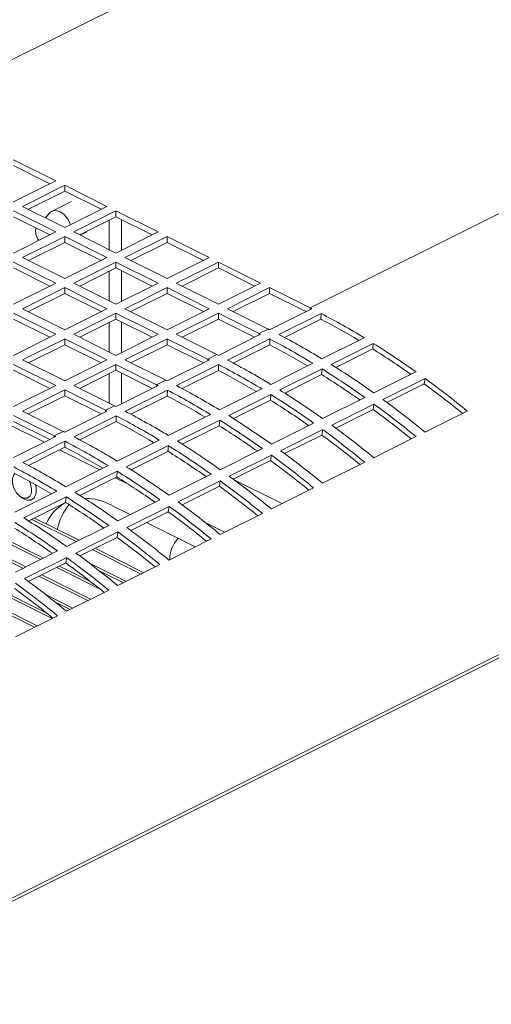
# Model space of a CAD drawing. Header units: millimetres. Extents: x -219 to 1361, y -849 to 661.
# Tile 43 of 73: x 505 to 561, y -224 to -108. Entities that reach past the tile are written whole.
import ezdxf

# ---------------------------------------------------------------- set-up
doc = ezdxf.new("R2010")
doc.units = ezdxf.units.MM

msp = doc.modelspace()

# ---------------------------------------------------------------- linework, layer by layer
at = {"color": 7, "linetype": 'Continuous', "lineweight": 15}
for p, q in [((492.64, -119.01), (551.25, -89.7)), ((539.31, -142.34), (597.92, -113.03)), ((509.43, -127.4), (504.48, -124.93)), ((508.74, -127.75), (504.48, -125.62)), ((504.48, -129.88), (509.43, -127.4)), ((510.49, -127.93), (505.54, -130.41)), ((515.44, -130.41), (510.49, -127.93)), ((510.49, -128.63), (510.49, -127.93)), ((510.49, -128.63), (506.23, -130.75)), ((514.75, -130.75), (510.49, -128.63)), ((505.54, -130.41), (510.49, -132.88)), ((511.29, -129.83), (509.03, -130.96)), ((510.49, -132.88), (515.44, -130.41)), ((509.43, -133.41), (504.48, -130.94)), ((508.74, -133.76), (504.48, -131.63)), ((508.82, -131.11), (508.21, -131.74)), ((516.5, -130.94), (511.55, -133.41)), ((516.5, -131.63), (512.25, -133.76)), ((521.45, -133.41), (516.5, -130.94)), ((516.5, -131.63), (516.5, -130.94)), ((520.76, -133.76), (516.5, -131.63)), ((515.72, -135.5), (515.72, -132.02)), ((517.14, -135.57), (517.14, -131.95)), ((504.48, -135.89), (509.43, -133.41)), ((510.49, -133.94), (505.54, -136.42)), ((515.44, -136.42), (510.49, -133.94)), ((510.49, -134.64), (510.49, -133.94)), ((511.55, -133.41), (516.5, -135.89)), ((512.31, -133.79), (513.08, -133.41)), ((516.5, -135.89), (521.45, -133.41)), ((522.51, -133.94), (517.56, -136.42)), ((527.46, -136.42), (522.51, -133.94)), ((522.51, -134.64), (522.51, -133.94)), ((510.49, -134.64), (506.23, -136.77)), ((514.75, -136.77), (510.49, -134.64)), ((522.51, -134.64), (518.26, -136.77)), ((526.77, -136.77), (522.51, -134.64)), ((505.54, -136.42), (510.49, -138.89)), ((510.49, -138.89), (515.44, -136.42)), ((517.56, -136.42), (522.51, -138.89)), ((522.51, -138.89), (527.46, -136.42)), ((509.43, -139.42), (504.48, -136.95)), ((516.5, -136.95), (511.55, -139.42)), ((521.45, -139.42), (516.5, -136.95)), ((516.5, -137.64), (516.5, -136.95)), ((528.52, -136.95), (523.57, -139.42)), ((533.47, -139.42), (528.52, -136.95)), ((528.52, -137.64), (528.52, -136.95)), ((508.74, -139.77), (504.48, -137.64)), ((516.5, -137.64), (512.25, -139.77)), ((515.72, -141.51), (515.72, -138.03)), ((520.76, -139.77), (516.5, -137.64)), ((517.14, -141.58), (517.14, -137.96)), ((528.52, -137.64), (524.27, -139.77)), ((532.78, -139.77), (528.52, -137.64)), ((504.48, -141.9), (509.43, -139.42)), ((511.55, -139.42), (516.5, -141.9)), ((516.5, -141.9), (521.45, -139.42)), ((523.57, -139.42), (528.52, -141.9)), ((528.52, -141.9), (533.47, -139.42)), ((510.49, -139.95), (505.54, -142.43)), ((510.49, -140.65), (506.23, -142.78)), ((515.44, -142.43), (510.49, -139.95)), ((510.49, -140.65), (510.49, -139.95)), ((514.75, -142.78), (510.49, -140.65)), ((522.51, -139.95), (517.56, -142.43)), ((522.51, -140.65), (518.26, -142.78)), ((527.46, -142.43), (522.51, -139.95)), ((522.51, -140.65), (522.51, -139.95)), ((526.77, -142.78), (522.51, -140.65)), ((534.53, -139.95), (529.58, -142.43)), ((534.53, -140.65), (530.28, -142.78)), ((539.31, -142.34), (534.53, -139.95)), ((534.53, -140.65), (534.53, -139.95)), ((538.79, -142.78), (534.53, -140.65)), ((509.43, -145.43), (504.48, -142.96)), ((505.54, -142.43), (510.49, -144.9)), ((510.49, -144.9), (515.44, -142.43)), ((516.5, -142.96), (511.55, -145.43)), ((521.45, -145.43), (516.5, -142.96)), ((516.5, -143.65), (516.5, -142.96)), ((517.56, -142.43), (522.51, -144.9)), ((522.51, -144.9), (527.46, -142.43)), ((528.52, -142.96), (523.57, -145.43)), ((533.3, -145.35), (528.52, -142.96)), ((528.52, -143.65), (528.52, -142.96)), ((529.58, -142.43), (534.36, -144.82)), ((539.49, -142.43), (534.54, -144.91)), ((535.62, -145.46), (540.57, -142.99)), ((540.56, -143.68), (540.57, -142.99)), ((508.74, -145.78), (504.48, -143.65)), ((516.5, -143.65), (512.25, -145.78)), ((515.72, -147.52), (515.72, -144.04)), ((520.76, -145.78), (516.5, -143.65)), ((517.14, -147.59), (517.14, -143.97)), ((528.52, -143.65), (524.27, -145.78)), ((532.78, -145.78), (528.52, -143.65)), ((536.29, -145.81), (540.56, -143.68)), ((504.48, -147.91), (509.43, -145.43)), ((511.55, -145.43), (516.5, -147.91)), ((516.5, -147.91), (521.45, -145.43)), ((523.57, -145.43), (528.35, -147.82)), ((533.48, -145.44), (528.53, -147.91)), ((533.3, -145.35), (534.36, -144.82)), ((510.49, -145.96), (505.54, -148.44)), ((510.49, -146.66), (506.23, -148.79)), ((515.44, -148.44), (510.49, -145.96)), ((510.49, -146.66), (510.49, -145.96)), ((514.75, -148.79), (510.49, -146.66)), ((522.51, -145.96), (517.56, -148.44)), ((522.51, -146.66), (518.26, -148.79)), ((527.29, -148.35), (522.51, -145.96)), ((522.51, -146.66), (522.51, -145.96)), ((526.77, -148.79), (522.51, -146.66)), ((529.61, -148.47), (534.56, -145.99)), ((530.28, -148.82), (534.55, -146.68)), ((534.55, -146.68), (534.56, -145.99)), ((545.63, -145.84), (540.68, -148.31)), ((541.76, -148.98), (546.71, -146.5)), ((546.65, -147.16), (546.71, -146.5)), ((527.29, -148.35), (528.35, -147.82)), ((542.32, -149.33), (546.65, -147.16)), ((509.43, -151.44), (504.48, -148.97)), ((505.54, -148.44), (510.49, -150.91)), ((510.49, -150.91), (515.44, -148.44)), ((516.5, -148.97), (511.55, -151.44)), ((521.28, -151.36), (516.5, -148.97)), ((516.5, -149.66), (516.5, -148.97)), ((517.56, -148.44), (522.34, -150.83)), ((527.47, -148.44), (522.52, -150.92)), ((523.6, -151.47), (528.55, -149)), ((528.54, -149.69), (528.55, -149)), ((539.62, -148.84), (534.67, -151.32)), ((508.74, -151.79), (504.48, -149.66)), ((516.5, -149.66), (512.25, -151.79)), ((515.72, -153.53), (515.72, -150.05)), ((520.76, -151.79), (516.5, -149.66)), ((517.14, -153.61), (517.14, -149.98)), ((524.27, -151.82), (528.54, -149.69)), ((535.75, -151.98), (540.7, -149.51)), ((536.31, -152.34), (540.64, -150.17)), ((540.64, -150.17), (540.7, -149.51)), ((551.72, -149.86), (546.77, -152.33)), ((504.48, -153.92), (509.43, -151.44)), ((511.55, -151.44), (516.33, -153.83)), ((521.46, -151.45), (516.51, -153.92)), ((521.28, -151.36), (522.34, -150.83)), ((547.84, -153.1), (552.79, -150.63)), ((548.31, -153.44), (552.69, -151.25)), ((552.69, -151.25), (552.79, -150.63)), ((510.49, -151.98), (505.54, -154.45)), ((510.49, -152.67), (506.23, -154.8)), ((515.26, -154.36), (510.49, -151.98)), ((510.49, -152.67), (510.49, -151.98)), ((514.75, -154.8), (510.49, -152.67)), ((517.59, -154.48), (522.54, -152)), ((522.53, -152.69), (522.54, -152)), ((533.61, -151.85), (528.66, -154.32)), ((529.74, -154.99), (534.69, -152.51)), ((534.63, -153.17), (534.69, -152.51)), ((518.26, -154.83), (522.53, -152.69)), ((530.3, -155.34), (534.63, -153.17)), ((545.71, -152.86), (540.76, -155.34)), ((541.83, -156.11), (546.78, -153.63)), ((546.68, -154.26), (546.78, -153.63)), ((509.25, -157.37), (504.48, -154.98)), ((505.54, -154.45), (510.31, -156.84)), ((515.45, -154.45), (510.5, -156.93)), ((515.26, -154.36), (516.33, -153.83)), ((527.6, -154.85), (522.65, -157.33)), ((542.3, -156.45), (546.68, -154.26)), ((557.73, -154.46), (552.78, -156.93)), ((508.11, -158.12), (503.85, -155.99)), ((508.74, -157.8), (504.48, -155.67)), ((511.58, -157.48), (516.53, -155.01)), ((512.25, -157.83), (516.52, -155.7)), ((516.52, -155.7), (516.53, -155.01)), ((523.73, -157.99), (528.68, -155.52)), ((528.62, -156.18), (528.68, -155.52)), ((539.7, -155.87), (534.75, -158.34)), ((509.25, -157.37), (510.31, -156.84)), ((524.29, -158.35), (528.62, -156.18)), ((535.82, -159.11), (540.77, -156.64)), ((536.29, -159.45), (540.67, -157.27)), ((540.67, -157.27), (540.77, -156.64)), ((509.44, -157.46), (504.49, -159.93)), ((505.57, -160.49), (510.52, -158.01)), ((510.51, -158.7), (510.52, -158.01)), ((521.59, -157.86), (516.64, -160.33)), ((551.72, -157.46), (546.77, -159.94)), ((506.24, -160.84), (510.51, -158.7)), ((514.59, -161.36), (509.89, -159.01)), ((517.72, -161), (522.67, -158.52)), ((518.28, -161.35), (522.61, -159.19)), ((522.61, -159.19), (522.67, -158.52)), ((533.69, -158.87), (528.74, -161.35)), ((529.81, -162.12), (534.76, -159.64)), ((530.28, -162.46), (534.66, -160.27)), ((534.66, -160.27), (534.76, -159.64)), ((545.71, -160.47), (540.76, -162.94)), ((515.58, -160.86), (510.63, -163.34)), ((511.71, -164), (516.66, -161.53)), ((516.6, -162.19), (516.66, -161.53)), ((527.68, -161.88), (522.73, -164.35)), ((512.27, -164.36), (516.6, -162.19)), ((517.87, -163), (516.43, -162.28)), ((523.8, -165.12), (528.75, -162.65)), ((528.65, -163.28), (528.75, -162.65)), ((530.39, -162.54), (535.97, -165.33)), ((509.57, -163.87), (504.62, -166.34)), ((524.27, -165.46), (528.65, -163.28)), ((539.7, -163.47), (534.75, -165.95)), ((505.24, -164.47), (505.46, -164.63)), ((505.7, -167.01), (510.65, -164.54)), ((506.26, -167.36), (510.59, -165.2)), ((506.64, -164.87), (506.72, -164.83)), ((510.59, -165.2), (510.65, -164.54)), ((521.67, -164.88), (516.72, -167.36)), ((518.19, -166.62), (516.01, -165.53)), ((517.79, -168.13), (522.74, -165.65)), ((518.26, -168.47), (522.64, -166.28)), ((522.64, -166.28), (522.74, -165.65)), ((533.69, -166.48), (528.74, -168.95)), ((506.62, -167.18), (511.85, -169.79)), ((506.94, -167.02), (512.17, -169.63)), ((525.79, -170.42), (520.07, -167.56)), ((529.26, -168.69), (527.04, -167.59)), ((515.66, -167.89), (510.71, -170.36)), ((511.78, -171.13), (516.73, -168.66)), ((516.63, -169.29), (516.73, -168.66)), ((502.45, -169.27), (507.68, -171.88)), ((502.77, -169.11), (508, -171.72)), ((512.25, -171.48), (516.63, -169.29)), ((527.68, -169.48), (522.73, -171.96)), ((500.36, -170.31), (505.59, -172.92)), ((500.68, -170.15), (505.91, -172.76)), ((509.65, -170.89), (504.7, -173.37)), ((513.73, -170.73), (519.45, -173.6)), ((514.05, -170.57), (519.77, -173.44)), ((505.77, -174.14), (510.72, -171.66)), ((506.24, -174.48), (510.61, -172.29)), ((510.61, -172.29), (510.72, -171.66)), ((513.39, -172.33), (517.69, -174.48)), ((509.56, -172.82), (514.58, -175.33)), ((509.88, -172.66), (513.49, -174.47)), ((514.57, -173.24), (517.37, -174.64)), ((521.67, -172.49), (516.72, -174.96)), ((507.47, -173.86), (513.2, -176.72)), ((507.79, -173.7), (513.51, -176.56)), ((503.62, -175.79), (508.33, -178.15)), ((515.66, -175.49), (510.71, -177.97)), ((501.53, -176.83), (507.26, -179.69)), ((503.3, -175.95), (509.02, -178.81)), ((508.3, -176.04), (511.43, -177.61)), ((509.41, -176.92), (511.11, -177.77)), ((501.21, -176.99), (506.94, -179.85)), ((509.65, -178.5), (504.7, -180.97))]:
    msp.add_line(p, q, dxfattribs=at)
at = {"color": 8, "linetype": 'Continuous', "lineweight": 15}
for p, q in [((441.86, -242.84), (666.82, -130.36)), ((442.02, -243.16), (667, -130.67)), ((539.31, -142.34), (539.31, -142.52)), ((533.3, -145.35), (533.3, -145.53)), ((527.29, -148.35), (527.29, -148.53)), ((521.28, -151.36), (521.28, -151.54)), ((515.26, -154.36), (515.26, -154.54)), ((509.25, -157.37), (509.25, -157.55))]:
    msp.add_line(p, q, dxfattribs=at)
at = {"color": 7, "linetype": 'Continuous', "lineweight": 15, "flags": 128}
for points in [[(508.82, -131.11), (508.93, -131.02), (509.38, -130.88), (509.93, -131.02), (510.47, -131.42), (510.93, -132.02), (511.17, -132.54)], [(506.1, -164.69), (505.69, -164.69), (505.24, -164.47), (504.83, -164.05), (504.52, -163.51), (504.35, -162.92), (504.36, -162.38), (504.53, -161.96), (504.69, -161.81)], [(506.3, -162.67), (506.42, -162.92), (506.59, -163.51), (506.59, -164.05), (506.41, -164.47), (506.1, -164.69)], [(507.06, -163.1), (507.14, -163.44), (507.13, -164.12), (506.92, -164.63), (506.53, -164.91)], [(506.53, -164.91), (506.02, -164.91), (505.46, -164.63)]]:
    msp.add_lwpolyline(points, dxfattribs=at)
at = {"color": 7, "linetype": 'Continuous', "lineweight": 15}
for centre, radius, start, end in [((508.76, -133.33), 1.69, 167.0966, 219.5276), ((501.89, -217.17), 83.67, 63.2954, 63.434), ((499.11, -222.43), 89.61, 58.7242, 62.4363), ((499.58, -222.19), 88.57, 59.1528, 62.4399), ((495.88, -220.18), 83.67, 63.2954, 63.434), ((496.94, -219.65), 83.67, 63.2954, 63.434), ((494.16, -224.9), 89.61, 58.7242, 62.4363), ((493.57, -225.2), 88.57, 59.1528, 62.4399), ((493.1, -225.43), 89.61, 58.7242, 62.4363), ((493.35, -231.78), 100.59, 54.5262, 57.9628), ((490.93, -222.65), 83.67, 63.2954, 63.434), ((493.86, -231.53), 99.52, 54.8608, 57.9653), ((489.87, -223.18), 83.67, 63.2954, 63.434), ((487.09, -228.44), 89.61, 58.7242, 62.4363), ((488.15, -227.91), 89.61, 58.7242, 62.4363), ((488.4, -234.25), 100.59, 54.5262, 57.9628), ((487.56, -228.2), 88.57, 59.1528, 62.4399), ((487.85, -234.53), 99.52, 54.8608, 57.9653), ((487.34, -234.78), 100.59, 54.5262, 57.9628), ((483.86, -226.19), 83.67, 63.2954, 63.434), ((484.92, -225.66), 83.67, 63.2954, 63.434), ((482.14, -230.91), 89.61, 58.7242, 62.4363), ((487.32, -240.64), 110.73, 50.8793, 53.8211), ((486.76, -240.92), 111.86, 50.6175, 53.8192), ((481.08, -231.44), 89.61, 58.7242, 62.4363), ((481.33, -237.79), 100.59, 54.5262, 57.9628), ((482.39, -237.26), 100.59, 54.5262, 57.9628), ((481.55, -231.21), 88.57, 59.1528, 62.4399), ((481.85, -237.53), 99.51, 54.8802, 57.9654), ((480.75, -243.92), 111.86, 50.6175, 53.8192), ((481.81, -243.39), 111.86, 50.6175, 53.8192), ((477.85, -229.19), 83.67, 63.2954, 63.434), ((478.91, -228.66), 83.67, 63.2954, 63.434), ((476.13, -233.92), 89.61, 58.7242, 62.4363), ((481.31, -243.64), 110.73, 50.8793, 53.8211), ((475.54, -234.21), 88.57, 59.1528, 62.4399), ((475.07, -234.45), 89.61, 58.7242, 62.4363), ((475.32, -240.79), 100.59, 54.5262, 57.9628), ((476.38, -240.26), 100.59, 54.5262, 57.9628), ((475.8, -246.4), 111.86, 50.6175, 53.8192), ((472.9, -231.67), 83.67, 63.2954, 63.434), ((475.84, -240.54), 99.51, 54.8802, 57.9654), ((475.3, -246.65), 110.73, 50.8793, 53.8211), ((474.73, -246.93), 111.86, 50.6175, 53.8192), ((471.84, -232.2), 83.67, 63.2954, 63.434), ((469.06, -237.45), 89.61, 58.7242, 62.4363), ((470.12, -236.92), 89.61, 58.7242, 62.4363), ((470.37, -243.27), 100.59, 54.5262, 57.9628), ((469.53, -237.22), 88.57, 59.1528, 62.4399), ((469.83, -243.54), 99.51, 54.8802, 57.9654), ((469.31, -243.8), 100.59, 54.5262, 57.9628), ((469.79, -249.4), 111.86, 50.6175, 53.8192), ((464.11, -239.93), 89.61, 58.7242, 62.4363), ((469.29, -249.65), 110.73, 50.8793, 53.8211), ((468.72, -249.93), 111.86, 50.6175, 53.8192), ((463.52, -240.23), 88.57, 59.1528, 62.4399), ((463.04, -240.46), 89.61, 58.7242, 62.4363), ((463.29, -246.8), 100.59, 54.5262, 57.9628), ((464.36, -246.27), 100.59, 54.5262, 57.9628), ((463.82, -246.55), 99.51, 54.8802, 57.9654), ((462.71, -252.94), 111.86, 50.6175, 53.8192), ((463.77, -252.41), 111.86, 50.6175, 53.8192), ((458.35, -249.28), 100.59, 54.5262, 57.9628), ((463.28, -252.66), 110.73, 50.8793, 53.8211), ((513.02, -169.73), 5.13, 117.6123, 156.6814), ((457.81, -249.55), 99.51, 54.8802, 57.9654), ((457.28, -249.81), 100.59, 54.5262, 57.9628), ((512.69, -171.7), 7.01, 61.7657, 89.117), ((457.76, -255.41), 111.86, 50.6175, 53.8192), ((516.28, -169.73), 6.8, 140.9809, 168.3512), ((457.27, -255.66), 110.73, 50.8793, 53.8211), ((456.7, -255.94), 111.86, 50.6175, 53.8192), ((451.27, -252.81), 100.59, 54.5262, 57.9628), ((452.33, -252.28), 100.59, 54.5262, 57.9628), ((451.8, -252.56), 99.51, 54.8802, 57.9654), ((450.69, -258.95), 111.86, 50.6175, 53.8192), ((451.75, -258.42), 111.86, 50.6175, 53.8192), ((451.26, -258.67), 110.73, 50.8793, 53.8211), ((526.48, -171.94), 3.67, 136.8371, 179.6448), ((445.74, -261.42), 111.86, 50.6175, 53.8192), ((445.25, -261.67), 110.73, 50.8793, 53.8211), ((444.68, -261.95), 111.86, 50.6175, 53.8192), ((439.73, -264.43), 111.86, 50.6175, 53.8192), ((439.24, -264.68), 110.73, 50.8793, 53.8211), ((438.67, -264.96), 111.86, 50.6175, 53.8192)]:
    msp.add_arc(centre, radius, start, end, dxfattribs=at)

doc.saveas('drawing.dxf')
